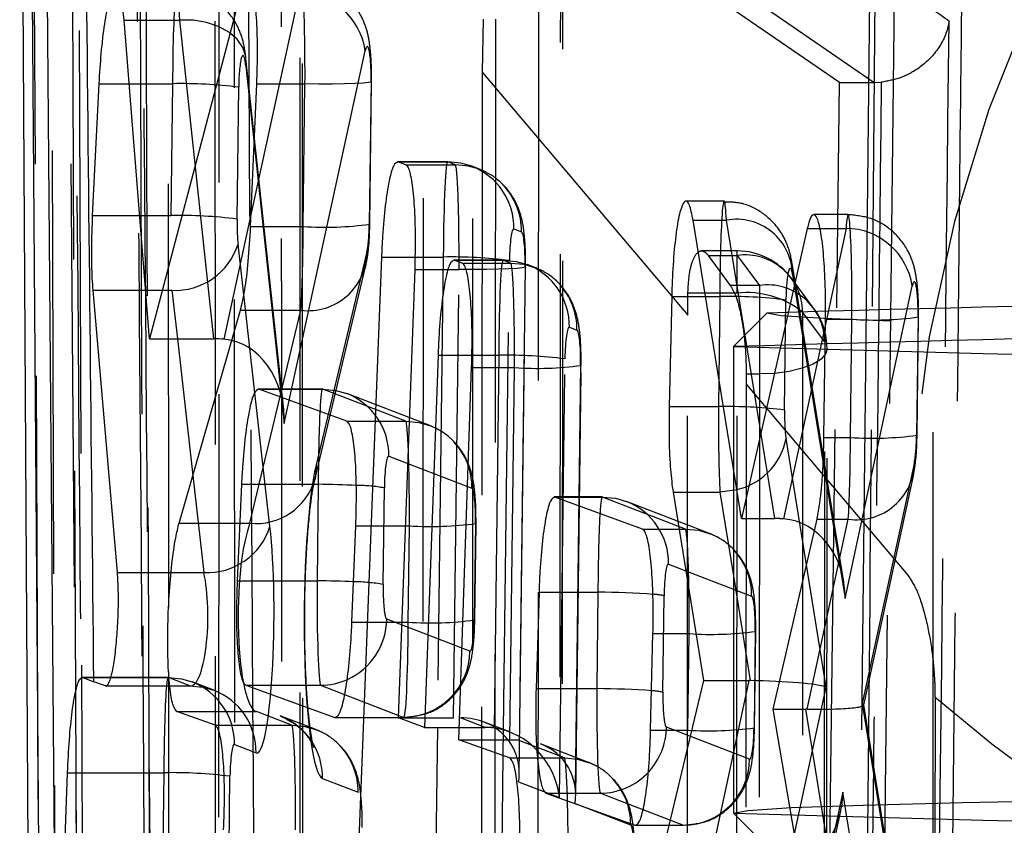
# Model space of a CAD drawing. Extents: x 29 to 404, y 27 to 256.
# Tile 24 of 40: x 223.67 to 226.63, y 209.07 to 211.49. Entities that reach past the tile are written whole.
import ezdxf

# ---------------------------------------------------------------- set-up
doc = ezdxf.new("R2010")
doc.units = 0
doc.linetypes.add('HIDDEN', pattern=[1.905, 1.27, -0.635])
doc.layers.get('0').update_dxf_attribs({"linetype": 'CONTINUOUS'})

msp = doc.modelspace()

# ---------------------------------------------------------------- linework, layer by layer
at = {"color": 7, "linetype": 'HIDDEN'}
for p, q in [((223.84776, 206.96268), (223.82002, 213.55307)), ((223.83967, 213.36497), (223.8654, 206.77)), ((223.73283, 207.24797), (223.70686, 213.0796)), ((223.75888, 213.00396), (223.78018, 207.13034)), ((223.80814, 212.9638), (223.84781, 207.75881)), ((224.25816, 206.40718), (224.25538, 212.80033)), ((224.51963, 206.28076), (224.5171, 212.63403)), ((224.31286, 212.55747), (224.31353, 206.20414)), ((224.11613, 209.72893), (224.11435, 212.48453)), ((224.26656, 212.27301), (224.26523, 206.44993)), ((225.02635, 205.81506), (225.03014, 211.73587)), ((226.23841, 206.53041), (226.29563, 211.60914)), ((224.50762, 211.57251), (224.36383, 210.91106)), ((225.29628, 205.68846), (225.29996, 211.56945)), ((224.87767, 205.87582), (224.88136, 211.54148)), ((223.98196, 211.49079), (224.14928, 211.49079)), ((224.25205, 210.5342), (224.14928, 211.49079)), ((225.06062, 211.49302), (225.05681, 211.33449)), ((225.09699, 211.49302), (225.09334, 205.61203)), ((224.46306, 210.27994), (224.70614, 211.39817)), ((224.46135, 210.32174), (224.34814, 211.37551)), ((224.3478, 211.35278), (224.46306, 210.27994)), ((225.05681, 211.33449), (225.05344, 205.71543)), ((225.05681, 211.33449), (225.67434, 210.60562)), ((223.99727, 211.2999), (224.12772, 211.2999)), ((224.12772, 211.2999), (224.12272, 210.90415)), ((224.38065, 211.29897), (224.52533, 211.29897)), ((224.51993, 210.87129), (224.52533, 211.29897)), ((224.72385, 211.30699), (224.71845, 210.87931)), ((224.71992, 210.87815), (224.72532, 211.30583)), ((226.21727, 211.30309), (226.23395, 211.30309)), ((226.23395, 211.30309), (226.25566, 211.30424)), ((224.32124, 210.8934), (224.32624, 211.28915)), ((224.95352, 211.06557), (224.80262, 211.06557)), ((224.80446, 211.06524), (224.95409, 211.06524)), ((224.97693, 211.05643), (224.95409, 211.06524)), ((224.82833, 211.05643), (224.97693, 211.05643)), ((225.04888, 211.04327), (225.02604, 211.05207)), ((225.78377, 210.94725), (225.6691, 210.94725)), ((224.02902, 210.90415), (224.12272, 210.90415)), ((225.69054, 210.89036), (225.7908, 210.89036)), ((225.93597, 209.99472), (225.7908, 210.89036)), ((226.15618, 210.90689), (226.05294, 210.90689)), ((224.36211, 210.87129), (224.51993, 210.87129)), ((224.71845, 210.87931), (224.71992, 210.87815)), ((225.15261, 210.86409), (225.17545, 210.85529)), ((226.14991, 210.86563), (225.96237, 209.99376)), ((226.0708, 210.86563), (226.14991, 210.86563)), ((224.4202, 209.97134), (224.32422, 210.81858)), ((224.71136, 210.79553), (224.55868, 210.15622)), ((225.82301, 210.79786), (225.71636, 210.79786)), ((225.82301, 210.67142), (225.82301, 210.79781)), ((224.85619, 210.77965), (224.94066, 210.77965)), ((224.94066, 210.77965), (224.92283, 209.36798)), ((225.1201, 210.77055), (224.9718, 210.77055)), ((224.97363, 210.77022), (225.12067, 210.77022)), ((225.12042, 209.28314), (225.13918, 210.76889)), ((225.14351, 210.76142), (225.12067, 210.77022)), ((225.73627, 210.78433), (225.82301, 210.78433)), ((225.73627, 210.78433), (225.80233, 210.6946)), ((225.82301, 210.78433), (225.88983, 210.6946)), ((224.5547, 210.11113), (224.70738, 210.75044)), ((224.85565, 210.74268), (224.98784, 210.74268)), ((224.97084, 209.39636), (224.98784, 210.74268)), ((224.99756, 210.76142), (225.14351, 210.76142)), ((225.18636, 210.75071), (225.16683, 209.2046)), ((225.16861, 209.22773), (225.18782, 210.74955)), ((225.21545, 210.74825), (225.19262, 210.75705)), ((226.14328, 209.80366), (225.98822, 210.76029)), ((226.05264, 210.62637), (225.98582, 210.7161)), ((225.98932, 210.72692), (226.14689, 209.75478)), ((224.04702, 210.67971), (224.1257, 210.67971)), ((224.1257, 210.67971), (224.14218, 210.5342)), ((225.88983, 210.6946), (225.80233, 210.6946)), ((225.88983, 210.6946), (225.88983, 210.42856)), ((226.14689, 209.75478), (226.34842, 210.69177)), ((225.67434, 210.60562), (225.67501, 210.67142)), ((225.82301, 210.67142), (225.67501, 210.67142)), ((225.72772, 210.66133), (225.77091, 210.66133)), ((225.77091, 210.66133), (225.76779, 210.41446)), ((225.82109, 205.22295), (225.82301, 210.67142)), ((225.96525, 210.32013), (225.96943, 210.65058)), ((224.33177, 210.61995), (224.51285, 210.61995)), ((224.36017, 209.98064), (224.51285, 210.61995)), ((225.97709, 210.6166), (225.83592, 209.99472)), ((226.08595, 210.52484), (226.01912, 210.61457)), ((226.10128, 208.99242), (226.12205, 210.62724)), ((226.21017, 210.63018), (226.19288, 208.99188)), ((225.67235, 205.22295), (225.67434, 210.60562)), ((226.08362, 210.23798), (226.08829, 210.59281)), ((226.08829, 210.59281), (226.16767, 210.59281)), ((226.16319, 210.23798), (226.16767, 210.59281)), ((226.36619, 210.60083), (226.36171, 210.246)), ((226.36317, 210.24485), (226.36765, 210.59967)), ((226.36765, 210.59967), (226.36619, 210.60083)), ((225.31919, 210.56907), (225.34202, 210.56027)), ((226.09104, 205.09641), (226.09281, 210.50506)), ((225.02619, 210.48463), (225.10724, 210.48463)), ((225.10724, 210.48463), (225.09311, 209.3662)), ((225.28913, 209.15744), (225.30576, 210.47388)), ((225.02574, 210.44767), (225.15442, 210.44767)), ((225.14032, 209.33102), (225.15442, 210.44767)), ((225.35293, 210.45569), (225.33631, 209.13925)), ((225.33808, 209.16239), (225.3544, 210.45453)), ((225.3544, 210.45453), (225.35293, 210.45569)), ((226.41165, 208.98389), (226.41165, 210.45683)), ((235.91165, 210.45683), (226.41165, 210.45683)), ((225.84986, 210.42856), (225.84971, 210.39852)), ((225.84986, 210.42856), (225.88983, 210.42856)), ((225.88983, 210.42856), (225.88809, 205.01992)), ((224.57796, 210.38337), (224.38484, 210.38337)), ((224.38672, 210.38304), (224.57853, 210.38304)), ((224.82793, 210.28688), (224.57853, 210.38304)), ((225.84971, 210.39852), (225.84816, 205.01992)), ((225.84971, 210.39852), (226.33559, 209.8243)), ((224.89988, 210.27371), (224.65048, 210.36986)), ((224.65103, 210.28688), (224.82793, 210.28688)), ((226.08972, 209.48897), (225.96968, 210.23458)), ((226.08362, 210.23798), (226.16319, 210.23798)), ((226.36317, 210.24485), (226.36171, 210.246)), ((224.77705, 210.18189), (225.02645, 210.08573)), ((225.83592, 209.99472), (225.81165, 210.14424)), ((226.35509, 210.16429), (226.19804, 209.43924)), ((224.18862, 210.12428), (224.22168, 209.83246)), ((226.20294, 209.43498), (226.35204, 210.12332)), ((224.75996, 209.79723), (224.76362, 210.08669)), ((225.41785, 210.05954), (225.27384, 210.05954)), ((225.27568, 210.05921), (225.41842, 210.05921)), ((225.66782, 209.96305), (225.41842, 210.05921)), ((225.73976, 209.94988), (225.49037, 210.04604)), ((225.83592, 209.99472), (225.93597, 209.99472)), ((224.14714, 209.98064), (224.36017, 209.98064)), ((224.6779, 209.97313), (224.83884, 209.97313)), ((224.83519, 209.68367), (224.83884, 209.97313)), ((225.03736, 209.98115), (225.03371, 209.69169)), ((225.03517, 209.69053), (225.03883, 209.97999)), ((225.03883, 209.97999), (225.03736, 209.98115)), ((225.93138, 209.42256), (226.06282, 209.99285)), ((226.03304, 209.42254), (226.15657, 209.99285)), ((226.06282, 209.99285), (226.15657, 209.99285)), ((225.53894, 209.96305), (225.66782, 209.96305)), ((225.61694, 209.85806), (225.86633, 209.7619)), ((224.1235, 209.83246), (224.22168, 209.83246)), ((225.81165, 209.82275), (225.86228, 209.50829)), ((225.59985, 209.4734), (225.6035, 209.76286)), ((224.66639, 209.68367), (224.83519, 209.68367)), ((225.02027, 209.59649), (224.77088, 209.69265)), ((225.03371, 209.69169), (225.03517, 209.69053)), ((225.57019, 209.6493), (225.67873, 209.6493)), ((225.67507, 209.35984), (225.67873, 209.6493)), ((225.87725, 209.65732), (225.87359, 209.36786)), ((225.87506, 209.3667), (225.87871, 209.65616)), ((225.87871, 209.65616), (225.87725, 209.65732)), ((224.11815, 206.62048), (224.11626, 209.53457)), ((224.11447, 209.51776), (223.85623, 209.51776)), ((223.85795, 209.51743), (224.11504, 209.51743)), ((223.92612, 209.49244), (224.17986, 209.49244)), ((224.17986, 209.49244), (224.11504, 209.51743)), ((224.11903, 209.49222), (224.18215, 209.49222)), ((224.25181, 209.47927), (224.18699, 209.50426)), ((225.81165, 209.50832), (225.85796, 209.50832)), ((225.85796, 209.50832), (225.81165, 209.29308)), ((224.64424, 209.46652), (224.82175, 209.39808)), ((225.98459, 209.00033), (226.08972, 209.48897)), ((226.19804, 209.43924), (226.33529, 208.59261)), ((226.33419, 208.62598), (226.20296, 209.43554)), ((226.417, 209.45852), (226.41439, 204.69013)), ((224.14059, 209.41555), (224.37929, 209.41555)), ((224.48616, 209.37434), (224.37929, 209.41555)), ((224.55811, 209.36117), (224.45123, 209.40238)), ((226.00339, 209.00151), (225.93138, 209.42256)), ((225.93138, 209.42256), (226.02872, 209.42256)), ((226.13677, 208.75606), (226.02872, 209.42256)), ((224.25553, 209.37434), (224.48616, 209.37434)), ((224.61518, 209.39808), (224.82175, 209.39808)), ((224.61707, 209.39775), (224.82233, 209.39775)), ((224.80562, 209.39636), (224.97084, 209.39636)), ((225.06627, 209.36798), (224.99252, 209.39641)), ((225.13997, 209.35413), (225.06293, 209.38384)), ((224.98859, 209.36798), (225.06627, 209.36798)), ((225.5631, 209.35984), (225.67507, 209.35984)), ((225.86016, 209.27266), (225.61076, 209.36882)), ((225.87359, 209.36786), (225.87506, 209.3667)), ((224.31356, 209.31628), (224.37838, 209.29129)), ((224.98731, 209.33102), (225.14032, 209.33102)), ((225.30443, 209.27615), (225.16199, 209.33107)), ((225.37638, 209.26298), (225.23241, 209.31849)), ((225.13984, 209.27615), (225.30443, 209.27615)), ((224.29647, 208.93163), (224.30012, 209.22109)), ((224.5778, 209.2144), (224.68468, 209.17319)), ((225.16683, 209.2046), (225.28913, 209.15744)), ((226.14052, 209.17358), (225.95908, 208.33588)), ((226.31549, 208.08687), (226.14052, 209.17358)), ((225.33631, 209.13925), (225.50295, 209.07501)), ((225.53974, 209.12125), (225.66164, 209.07425)), ((225.95602, 208.29491), (226.13414, 209.11725)), ((225.51648, 209.07425), (225.66164, 209.07425))]:
    msp.add_line(p, q, dxfattribs=at)
at = {"color": 7, "linetype": 'CONTINUOUS'}
for p, q in [((223.66868, 213.12485), (223.70313, 207.39685)), ((223.69471, 213.12657), (223.73576, 207.55931)), ((223.78368, 207.78876), (223.74109, 212.9638)), ((226.13063, 211.30309), (223.85707, 212.86587)), ((223.95843, 212.87215), (226.23395, 211.30309)), ((226.2205, 211.60914), (226.21017, 210.63018)), ((224.33267, 211.57251), (224.05869, 210.5342)), ((224.05869, 210.5342), (223.98196, 211.49079)), ((223.90633, 211.2999), (223.88671, 210.90415)), ((224.36211, 210.87129), (224.38065, 211.29897)), ((226.12205, 210.62724), (226.13063, 211.30309)), ((226.13063, 211.30309), (226.21727, 211.30309)), ((224.82833, 211.05643), (224.80446, 211.06524)), ((225.81165, 210.14424), (225.69054, 210.89036)), ((226.03362, 210.86563), (225.97709, 210.6166)), ((224.75497, 210.77965), (224.67934, 208.84419)), ((224.99756, 210.76142), (224.97363, 210.77022)), ((224.80562, 209.39636), (224.85565, 210.74268)), ((223.88815, 210.67971), (223.96115, 209.83246)), ((225.62643, 210.66133), (225.61884, 210.33089)), ((224.14714, 209.98064), (224.33177, 210.61995)), ((225.91203, 210.61145), (225.81203, 210.51147)), ((224.05869, 210.5342), (224.25205, 210.5342)), ((225.81165, 210.5107), (225.81165, 209.11079)), ((224.92481, 210.48463), (224.88454, 209.36798)), ((224.98731, 209.33102), (225.02574, 210.44767)), ((224.65103, 210.28688), (224.38672, 210.38304)), ((225.61884, 210.33089), (225.76673, 210.33089)), ((224.33472, 210.09745), (224.3218, 209.80798)), ((224.33472, 210.09745), (224.5651, 210.09745)), ((224.5651, 210.09745), (224.56145, 209.80798)), ((225.53894, 209.96305), (225.27568, 210.05921)), ((225.63032, 210.07424), (225.7219, 209.50832)), ((225.63032, 210.07424), (225.77116, 210.07424)), ((224.66639, 209.68367), (224.6779, 209.97313)), ((224.3218, 209.80798), (224.56145, 209.80798)), ((225.22796, 209.77362), (225.21903, 209.48416)), ((225.22796, 209.77362), (225.40498, 209.77362)), ((225.40498, 209.77362), (225.40133, 209.48416)), ((225.5631, 209.35984), (225.57019, 209.6493)), ((223.85795, 209.51743), (223.89149, 209.50485)), ((223.92612, 209.49244), (223.89149, 209.50485)), ((223.92736, 209.49222), (224.11903, 209.49222)), ((224.3475, 209.49423), (224.61518, 209.39808)), ((224.3475, 209.49423), (224.57236, 209.49423)), ((225.7219, 209.50832), (225.60581, 209.02384)), ((225.7219, 209.50832), (225.81165, 209.50832)), ((225.21903, 209.48416), (225.40133, 209.48416)), ((224.25553, 209.37434), (224.14059, 209.41555)), ((224.88454, 209.36798), (224.80562, 209.39636)), ((224.88454, 209.36798), (224.98859, 209.36798)), ((225.13984, 209.27615), (224.98731, 209.33102)), ((223.80173, 208.94238), (223.81233, 209.23184)), ((223.81233, 209.23184), (224.10161, 209.23184)), ((224.10161, 209.23184), (224.09795, 208.94238)), ((225.24887, 209.17041), (225.51648, 209.07425)), ((225.24887, 209.17041), (225.41224, 209.17041)), ((225.81203, 209.11002), (225.91203, 209.01004))]:
    msp.add_line(p, q, dxfattribs=at)
at = {"color": 8, "linetype": 'CONTINUOUS'}
for p, q in [((226.22925, 210.63082), (226.23956, 211.82587)), ((223.90633, 211.2999), (223.99727, 211.2999)), ((224.36383, 210.91106), (224.28166, 210.53306)), ((223.88671, 210.90415), (224.02902, 210.90415)), ((226.03362, 210.86563), (226.0708, 210.86563)), ((224.75497, 210.77965), (224.85619, 210.77965)), ((223.88815, 210.67971), (224.04702, 210.67971)), ((225.62643, 210.66133), (225.72772, 210.66133)), ((224.14218, 210.5342), (224.18862, 210.12428)), ((224.92481, 210.48463), (225.02619, 210.48463)), ((225.76779, 210.41446), (225.76673, 210.33089)), ((225.78154, 210.33067), (225.76673, 210.33089)), ((225.77116, 210.07424), (225.81165, 209.82275)), ((223.96115, 209.83246), (224.1235, 209.83246)), ((224.57236, 209.49423), (224.64424, 209.46652)), ((224.92283, 209.36798), (224.91622, 208.84419)), ((225.81165, 209.29308), (225.75372, 209.02384)), ((225.11474, 208.83344), (225.12042, 209.28314)), ((225.41224, 209.17041), (225.53974, 209.12125))]:
    msp.add_line(p, q, dxfattribs=at)
at = {"color": 7, "linetype": 'HIDDEN', "flags": 128}
for points in [[(225.22624, 211.67898), (225.226, 211.30297), (225.22504, 209.7989), (225.22243, 205.75821)], [(225.28942, 205.70829), (225.28966, 206.08431), (225.2906, 207.58838), (225.29309, 211.58925)], [(224.3478, 211.35278), (224.34736, 211.38113), (224.33838, 211.40831), (224.32125, 211.43316), (224.2967, 211.4546), (224.26579, 211.47171), (224.22986, 211.48375), (224.19046, 211.4902), (224.14928, 211.49079)], [(224.72385, 211.30699), (224.7245, 211.305), (224.71628, 211.30316), (224.69954, 211.30155), (224.67504, 211.30025), (224.64387, 211.29931), (224.60742, 211.29877), (224.56731, 211.29865), (224.52533, 211.29897)], [(225.02604, 211.05207), (224.99313, 211.06156), (224.95409, 211.06524)], [(225.04974, 211.04293), (225.01596, 211.05276), (224.97693, 211.05643)], [(225.12067, 210.77022), (225.15971, 210.76654), (225.19262, 210.75705)], [(225.18636, 210.75071), (225.18701, 210.74872), (225.17878, 210.74688), (225.16204, 210.74527), (225.13755, 210.74396), (225.10638, 210.74302), (225.06993, 210.74248), (225.02982, 210.74237), (224.98784, 210.74268)], [(225.14351, 210.76142), (225.18254, 210.75774), (225.21792, 210.74728)], [(226.01912, 210.61457), (226.01899, 210.23855), (226.01845, 208.73449), (226.01717, 205.16615)], [(237.71127, 210.61145), (237.71165, 210.61069), (237.66863, 210.60264), (237.54021, 210.59471), (237.32825, 210.58701), (237.03584, 210.57966), (236.66725, 210.57276), (236.22786, 210.56641), (235.72407, 210.56071), (235.16323, 210.55573), (234.55352, 210.55156), (233.90382, 210.54825), (233.22361, 210.54586), (232.52282, 210.5444), (231.81165, 210.54391), (231.10048, 210.5444), (230.39969, 210.54586), (229.71948, 210.54825), (229.06978, 210.55156), (228.46007, 210.55573), (227.89923, 210.56071), (227.39544, 210.56641), (226.95604, 210.57276), (226.58746, 210.57966), (226.29505, 210.58701), (226.08309, 210.59471), (225.95467, 210.60264), (225.91165, 210.61069), (225.91203, 210.61145)], [(226.09283, 210.50503), (226.08891, 210.4901), (226.07471, 210.47345), (226.05085, 210.45845), (226.01858, 210.44589), (225.97959, 210.43643), (225.93591, 210.43055), (225.88983, 210.42856)], [(226.08417, 205.11624), (226.0843, 205.49226), (226.08479, 206.99632), (226.08595, 210.52484)], [(224.57853, 210.38304), (224.61757, 210.37936), (224.65048, 210.36986)], [(224.82793, 210.28688), (224.86697, 210.2832), (224.90235, 210.27274)], [(224.55868, 210.15622), (224.55664, 210.12058), (224.5547, 210.11113)], [(225.41842, 210.05921), (225.45745, 210.05553), (225.49037, 210.04604)], [(225.66782, 209.96305), (225.70685, 209.95937), (225.74223, 209.94891)], [(224.11504, 209.51743), (224.15408, 209.51375), (224.18699, 209.50426)], [(224.17986, 209.49244), (224.2189, 209.48876), (224.25181, 209.47927)], [(224.48616, 209.37434), (224.5252, 209.37066), (224.56057, 209.3602)], [(225.30443, 209.27615), (225.34347, 209.27248), (225.37884, 209.26201)]]:
    msp.add_lwpolyline(points, dxfattribs=at)
at = {"color": 8, "linetype": 'CONTINUOUS', "flags": 128}
msp.add_lwpolyline([(225.81165, 210.07988), (225.80812, 210.07911), (225.77116, 210.07424)], dxfattribs=at)
at = {"color": 7, "linetype": 'CONTINUOUS', "flags": 128}
msp.add_lwpolyline([(225.81203, 209.11002), (225.81165, 209.11079), (225.8554, 209.11897), (225.986, 209.12704), (226.20155, 209.13487), (226.49891, 209.14235), (226.87375, 209.14936), (227.32058, 209.15582), (227.83291, 209.16162), (228.40326, 209.16667), (229.02331, 209.17092), (229.68402, 209.17428)], dxfattribs=at)
at = {"color": 7, "linetype": 'HIDDEN'}
for centre, radius, start, end in [((230.62454, 209.79845), 4.28902, 104.46755, 179.65464), ((224.50618, 211.37067), 0.20185, 7.83014, 89.58998), ((224.15208, 209.91183), 1.38829, 82.7935, 91.00555), ((224.95445, 210.86726), 0.19819, 359.08341, 68.8233), ((224.97613, 210.85801), 0.19933, 359.21706, 43.99237), ((224.14708, 209.51607), 1.3883, 82.79351, 91.00554), ((225.82014, 210.72372), 0.1692, 1.0841, 99.98773), ((224.58625, 211.85628), 0.98722, 266.14795, 277.78138), ((226.14859, 210.66385), 0.20178, 7.95151, 89.62589), ((224.13505, 210.87767), 0.19818, 267.2962, 342.65442), ((224.53457, 210.7954), 0.1768, 262.9425, 0.04054), ((225.82301, 210.59486), 0.203, 36.67519, 90), ((224.96504, 209.39212), 1.38774, 82.79132, 91.00666), ((225.84626, 210.61304), 0.17287, 0.50831, 97.73081), ((225.12079, 210.57208), 0.19843, 359.13051, 68.77567), ((225.1427, 210.56299), 0.19934, 359.21815, 43.37774), ((225.91309, 210.5233), 0.17286, 0.50957, 97.73169), ((225.79528, 209.27359), 1.38796, 82.79196, 91.00603), ((225.85178, 210.40395), 0.26901, 51.53118, 96.13893), ((225.88983, 210.50512), 0.203, 359.9818, 36.67391), ((226.23399, 211.57778), 0.9872, 266.14788, 277.78146), ((231.81165, 414.51979), 204.09731, 268.3153907, 271.6846093), ((225.1316, 209.09655), 1.3883, 82.79351, 91.00554), ((225.22074, 211.43264), 0.9872, 266.14788, 277.78146), ((224.57865, 210.1849), 0.19842, 359.13054, 68.77636), ((225.79772, 209.00663), 1.32414, 82.7312, 90.7002), ((225.77913, 210.27116), 0.19403, 279.64961, 349.13319), ((226.2295, 211.22288), 0.98713, 266.14795, 277.78245), ((224.82713, 210.08845), 0.19934, 359.21764, 43.37772), ((226.18076, 210.16549), 0.17433, 262.02257, 359.60606), ((224.37807, 210.16419), 0.18442, 264.42852, 343.27927), ((224.67661, 209.59024), 0.50402, 80.05945, 89.4752), ((225.41853, 209.86107), 0.19843, 359.13134, 68.77556), ((224.23103, 210.03043), 0.19818, 267.29614, 342.65364), ((224.90518, 210.95777), 0.98688, 266.14595, 277.78338), ((225.66701, 209.76462), 0.19935, 359.21853, 43.48228), ((224.66436, 209.21819), 0.58688, 80.62424, 89.23456), ((225.56309, 209.58823), 0.17925, 76.96915, 86.84134), ((224.56973, 209.69503), 0.20115, 294.40624, 359.32053), ((224.90151, 210.66865), 0.98721, 266.14791, 277.78142), ((225.74504, 210.63419), 0.98712, 266.14791, 277.78249), ((224.8198, 209.59855), 0.20049, 270.55928, 359.40994), ((224.11516, 209.31929), 0.19842, 359.13054, 68.77636), ((224.17997, 209.2943), 0.19843, 359.13083, 68.77555), ((225.55832, 209.29292), 0.1852, 77.04234, 87.09352), ((229.45139, 212.9843), 4.65174, 229.28371, 272.25457), ((224.37964, 209.21757), 0.19819, 359.08356, 68.82335), ((225.40922, 209.37135), 0.20155, 317.3986, 359.28009), ((225.7414, 210.3445), 0.98689, 266.14601, 277.78332), ((224.48536, 209.17592), 0.19934, 359.21707, 43.37797), ((225.65968, 209.27472), 0.20048, 270.55851, 359.41084), ((225.30362, 209.07773), 0.19934, 359.21815, 43.37774), ((231.81165, 417.62146), 208.59774, 268.3518515, 271.6481485)]:
    msp.add_arc(centre, radius, start, end, dxfattribs=at)
at = {"color": 7, "linetype": 'CONTINUOUS'}
for centre, radius, start, end in [((231.81165, 5.58227), 205.11404, 88.3517946, 91.6482054), ((231.81165, 6.5016), 204.09731, 88.3153907, 91.6846093), ((224.12597, 207.84374), 1.38831, 82.79355, 91.00551)]:
    msp.add_arc(centre, radius, start, end, dxfattribs=at)
at = {"color": 8, "linetype": 'CONTINUOUS'}
for centre, radius, start, end in [((224.5262, 206.58522), 3.51244, 87.47033, 89.36544), ((224.52152, 206.24733), 3.56088, 87.57492, 89.35765), ((225.39178, 207.22304), 2.55061, 85.92648, 89.7033), ((224.57113, 209.69254), 0.19831, 270.35511, 294.33685), ((225.3873, 206.90329), 2.58091, 85.9916, 89.68851), ((225.41081, 209.3696), 0.1992, 270.41103, 317.46039)]:
    msp.add_arc(centre, radius, start, end, dxfattribs=at)
at = {"color": 7, "linetype": 'HIDDEN'}
for centre, major_axis, ratio, start_param, end_param in [((224.51316, 211.31305), (0.00069, 0.3), 0.0407265, 4.6655339, 6.8091888), ((224.13989, 211.28582), (0.00069, 0.3), 0.0407265, 5.4646423, 7.8071266), ((224.71168, 211.31169), (0.0007, 0.1), 0.1221742, 4.6662944, 6.8099493), ((224.33841, 211.28446), (0.0007, 0.1), 0.1221742, 5.4654028, 7.807887), ((224.95283, 210.76557), (0.00069, 0.3), 0.0407265, 6.2363303, 7.8071266), ((224.97567, 210.75676), (0.00069, 0.3), 0.0407265, 4.6655339, 6.2363303), ((225.78308, 210.64725), (0.00069, 0.3), 0.0407265, 5.6572363, 7.8071266), ((226.1555, 210.60689), (0.00069, 0.3), 0.0407265, 4.6655339, 6.8139556), ((224.33341, 210.8887), (0.0007, 0.1), 0.1221742, 1.5247017, 2.3487524), ((224.50776, 210.88537), (0.00069, 0.3), 0.0407265, 3.6265322, 4.6655339), ((224.70628, 210.884), (0.0007, 0.1), 0.1221742, 3.6272927, 4.6662944), ((225.15135, 210.7642), (0.0007, 0.1), 0.1221742, 6.2370907, 7.807887), ((225.17418, 210.7554), (0.0007, 0.1), 0.1221742, 4.6662944, 6.2370907), ((225.11941, 210.47055), (0.00069, 0.3), 0.0407265, 6.2363303, 7.8071266), ((225.14224, 210.46175), (0.00069, 0.3), 0.0407265, 4.6655339, 6.2363303), ((225.9816, 210.64589), (0.0007, 0.1), 0.1221742, 5.6579968, 7.807887), ((226.35401, 210.60552), (0.0007, 0.1), 0.1221742, 4.6662944, 6.8147161), ((225.31793, 210.46918), (0.0007, 0.1), 0.1221742, 6.2370907, 7.807887), ((225.34076, 210.46038), (0.0007, 0.1), 0.1221742, 4.6662944, 6.2370907), ((224.26454, 210.28131), (0.0135, 0.25199), 0.7863606, 4.7490676, 6.2648677), ((224.57727, 210.08337), (0.00069, 0.3), 0.0407265, 6.2363303, 6.929383), ((225.97743, 210.31544), (0.0007, 0.1), 0.1221742, 1.5247017, 2.513338), ((224.82667, 209.98721), (0.00069, 0.3), 0.0407265, 4.6655339, 6.2363303), ((226.15102, 210.25206), (0.00069, 0.3), 0.0407265, 3.669212, 4.6655339), ((226.34953, 210.2507), (0.0007, 0.1), 0.1221742, 3.6699724, 4.6662944), ((224.77579, 210.082), (0.0007, 0.1), 0.1221742, 6.2370907, 7.807887), ((224.58411, 209.71385), (0.0035, 0.5), 0.1221742, 0.4857, 3.0954981), ((225.02519, 209.98584), (0.0007, 0.1), 0.1221742, 4.6662944, 6.2370907), ((225.41716, 209.75954), (0.00069, 0.3), 0.0407265, 6.2363303, 6.8424613), ((225.92762, 209.88415), (0.20104, 0.00657), 0.5490036, 1.3791351, 1.5113224), ((225.94837, 209.75615), (0.00609, 0.238), 0.8338091, 4.7279821, 6.2432658), ((224.38559, 209.71522), (0.00359, 0.3), 0.2036056, 0.4872839, 3.0970819), ((224.38342, 209.69085), (0.0028, 0.4), 0.1221742, 3.0954981, 5.490345), ((225.66655, 209.66338), (0.00069, 0.3), 0.0407265, 4.6655339, 6.2363303), ((225.61568, 209.75817), (0.0007, 0.1), 0.1221742, 6.2370907, 7.807887), ((224.1849, 209.69222), (0.00293, 0.2), 0.244311, 3.0982225, 5.4930694), ((224.77214, 209.79254), (0.0007, 0.1), 0.1221742, 1.5247017, 3.0954981), ((225.86507, 209.66201), (0.0007, 0.1), 0.1221742, 4.6662944, 6.2370907), ((224.82301, 209.69775), (0.00069, 0.3), 0.0407265, 3.0947376, 4.6655339), ((225.02153, 209.69638), (0.0007, 0.1), 0.1221742, 3.0954981, 4.6662944), ((224.11378, 209.21776), (0.00069, 0.3), 0.0407265, 6.2363303, 6.6989216), ((225.86745, 209.37994), (0.2013, -0.01016), 0.6357624, 1.6285624, 1.6500266), ((225.8912, 209.49034), (0.20341, -0.00532), 0.0853675, 0.2218859, 1.715718), ((225.61202, 209.46871), (0.0007, 0.1), 0.1221742, 1.5247017, 3.0954981), ((225.99952, 209.44061), (0.20345, -0.00535), 0.0856364, 4.8801366, 6.5061043), ((226.0203, 209.31243), (0.20104, 0.00658), 0.5468104, 1.4895078, 1.5110045), ((224.4849, 209.07467), (0.00069, 0.3), 0.0407265, 4.6655339, 6.2363303), ((224.96832, 209.20597), (0.17247, 0.11676), 0.8723952, 5.6160951, 7.1994114), ((225.06627, 209.1682), (0.20148, 0), 0.9915793, 1.4371595, 1.5707963), ((225.09061, 209.15881), (-0.12148, 0.17946), 0.8831665, 4.1670082, 5.6166877), ((225.86142, 209.37255), (0.0007, 0.1), 0.1221742, 3.0954981, 4.6662944), ((224.3123, 209.21639), (0.0007, 0.1), 0.1221742, 6.2370907, 7.807887), ((225.14032, 209.3404), (0.20002, 0), 0.0469277, 4.712389, 4.8209859), ((225.13779, 209.14062), (0.17247, 0.11676), 0.8723952, 5.6160951, 6.8285661), ((225.30317, 208.97648), (0.00069, 0.3), 0.0407265, 4.6655339, 6.2363303), ((225.942, 209.17494), (0.00639, 0.23795), 0.8339434, 3.5334496, 4.7290223), ((225.50169, 208.97512), (0.0007, 0.1), 0.1221742, 4.6662944, 6.2370907)]:
    msp.add_ellipse(centre, major_axis=major_axis, ratio=ratio, start_param=start_param, end_param=end_param, dxfattribs=at)
at = {"color": 7, "linetype": 'CONTINUOUS'}
for centre, major_axis, ratio, start_param, end_param in [((224.24844, 210.43117), (0.20064, 0.00252), 0.5133248, 1.397995, 1.546354), ((225.77891, 210.31681), (0.00069, 0.3), 0.0407265, 1.5239413, 2.5125776), ((224.57362, 209.7939), (0.00069, 0.3), 0.0407265, 1.5239413, 3.0947376), ((225.4135, 209.47008), (0.00069, 0.3), 0.0407265, 1.5239413, 3.0947376)]:
    msp.add_ellipse(centre, major_axis=major_axis, ratio=ratio, start_param=start_param, end_param=end_param, dxfattribs=at)
at = {"color": 8, "linetype": 'CONTINUOUS'}
for centre, start_param in [((224.57727, 210.08337), 0.6461977), ((225.41716, 209.75954), 0.559276), ((224.11378, 209.21776), 0.4157363)]:
    msp.add_ellipse(centre, major_axis=(0.00069, 0.3), ratio=0.0407265, start_param=start_param, end_param=1.5239413, dxfattribs=at)
at = {"color": 7, "linetype": 'HIDDEN'}
for points, knots in [([(224.02246, 213.48287), (224.02295, 213.35751), (224.0254, 212.73072), (224.03416, 210.53376), (224.04336, 208.46216), (224.05032, 206.89199)], [0, 0, 0, 0, 0.0570602, 0.2853009, 1, 1, 1, 1]), ([(224.06778, 206.85323), (224.06725, 206.97859), (224.06458, 207.60539), (224.05546, 209.80388), (224.04776, 211.87701), (224.04192, 213.4487)], [0, 0, 0, 0, 0.0570203, 0.2851024, 1, 1, 1, 1]), ([(224.02693, 213.13005), (224.03412, 212.18464), (224.04815, 210.34141), (224.06325, 208.49515), (224.0708, 207.59405), (224.07083, 207.59084)], [0, 0, 0, 0, 0.5120223, 0.9982661, 1, 1, 1, 1]), ([(224.05151, 207.67642), (224.05077, 207.76893), (224.046, 208.36288), (224.0318, 210.16597), (224.01927, 211.87655), (224.01041, 213.0857)], [0, 0, 0, 0, 0.0513097, 0.3294019, 1, 1, 1, 1]), ([(223.86748, 207.78876), (223.86035, 208.65075), (223.84608, 210.37576), (223.8329, 212.10077), (223.82631, 212.9638)], [0, 0, 0, 0, 0.4997009, 1, 1, 1, 1]), ([(224.4535, 212.74051), (224.45354, 212.61516), (224.45375, 211.9884), (224.45454, 209.85718), (224.45573, 207.85129), (224.45662, 206.34681)], [0, 0, 0, 0, 0.0588161, 0.2940816, 1, 1, 1, 1]), ([(224.51144, 206.29778), (224.5114, 206.42313), (224.51121, 207.04989), (224.51064, 209.16785), (224.51051, 211.16045), (224.51041, 212.65165)], [0, 0, 0, 0, 0.059185, 0.2959247, 1, 1, 1, 1]), ([(224.35164, 212.16624), (224.35828, 211.04873), (224.36986, 209.1015), (224.38228, 207.15318), (224.38757, 206.323)], [0, 0, 0, 0, 0.57389884, 1, 1, 1, 1]), ([(226.45924, 211.48768), (226.39585, 211.53154), (226.31649, 211.58645), (226.23641, 211.64134), (226.2203, 211.65238)], [0, 0, 0, 0, 0.7988287, 1, 1, 1, 1]), ([(224.72532, 211.30583), (224.7253, 211.322), (224.72524, 211.35889), (224.72146, 211.40899), (224.71355, 211.45665), (224.69175, 211.51434), (224.64836, 211.56706), (224.58539, 211.60548), (224.53849, 211.61036), (224.51447, 211.61287)], [0, 0, 0, 0, 0.109446, 0.2497242, 0.3773277, 0.5093784, 0.681159, 0.8367665, 1, 1, 1, 1]), ([(226.49712, 211.61689), (226.49575, 211.48169), (226.48891, 210.80571), (226.47106, 209.11291), (226.45196, 207.55535), (226.43949, 206.53856)], [0, 0, 0, 0, 0.0798654, 0.3993267, 1, 1, 1, 1]), ([(224.34814, 211.37551), (224.34593, 211.39242), (224.34158, 211.42579), (224.31951, 211.48544), (224.27552, 211.53971), (224.21219, 211.57824), (224.16558, 211.58294), (224.14222, 211.58529)], [0, 0, 0, 0, 0.1809663, 0.3570122, 0.5864897, 0.792765, 1, 1, 1, 1]), ([(226.45924, 211.48768), (226.45915, 211.48705), (226.45805, 211.47962), (226.45086, 211.44645), (226.42491, 211.39487), (226.37079, 211.34532), (226.31396, 211.31502), (226.27513, 211.30784), (226.25566, 211.30424)], [0, 0, 0, 0, 0.0080526, 0.0945924, 0.4233459, 0.6700458, 0.8344838, 1, 1, 1, 1]), ([(226.40057, 206.69994), (226.41121, 207.50028), (226.43242, 209.09617), (226.45032, 210.69211), (226.45924, 211.48768)], [0, 0, 0, 0, 0.5015022, 1, 1, 1, 1]), ([(226.25566, 211.30424), (226.25565, 211.30385), (226.24764, 210.57281), (226.23079, 209.10957), (226.21214, 207.64597), (226.20224, 206.91306), (226.20222, 206.91229)], [0, 0, 0, 0, 0.0002613, 0.4993568, 0.9994741, 1, 1, 1, 1]), ([(225.18782, 210.74955), (225.1878, 210.76572), (225.18775, 210.80261), (225.18392, 210.85329), (225.17614, 210.89966), (225.15765, 210.94899), (225.12452, 210.99631), (225.08522, 211.02764), (225.05658, 211.03995), (225.04888, 211.04327)], [0, 0, 0, 0, 0.13121957, 0.2994098, 0.45798713, 0.59736271, 0.74452149, 0.93125243, 1, 1, 1, 1]), ([(225.98822, 210.76029), (225.98431, 210.77936), (225.97725, 210.81383), (225.94682, 210.8697), (225.90025, 210.91454), (225.84168, 210.94391), (225.8011, 210.94427), (225.78408, 210.94443)], [0, 0, 0, 0, 0.2148218, 0.3882917, 0.6107105, 0.8366371, 1, 1, 1, 1]), ([(226.36765, 210.59967), (226.36763, 210.61584), (226.36758, 210.65273), (226.36379, 210.70282), (226.3559, 210.75044), (226.33416, 210.80801), (226.29091, 210.86071), (226.22795, 210.89924), (226.18093, 210.90421), (226.15682, 210.90675)], [0, 0, 0, 0, 0.1094473, 0.249731, 0.3773359, 0.5089527, 0.6803841, 0.8360825, 1, 1, 1, 1]), ([(224.70738, 210.75044), (224.70962, 210.76156), (224.71582, 210.79231), (224.71894, 210.83502), (224.7197, 210.86845), (224.71992, 210.87815)], [0, 0, 0, 0, 0.2867973, 0.7930284, 1, 1, 1, 1]), ([(225.67501, 210.67142), (225.67609, 210.69113), (225.67826, 210.73054), (225.68958, 210.77299), (225.70505, 210.79725), (225.72159, 210.80039), (225.73199, 210.78901), (225.73627, 210.78433)], [0, 0, 0, 0, 0.2066706, 0.4131425, 0.6248231, 0.8456533, 1, 1, 1, 1]), ([(225.3544, 210.45453), (225.35438, 210.4707), (225.35433, 210.50759), (225.3505, 210.55827), (225.34272, 210.60464), (225.32423, 210.65397), (225.2911, 210.70129), (225.2518, 210.73262), (225.22316, 210.74493), (225.21545, 210.74825)], [0, 0, 0, 0, 0.13121938, 0.29940928, 0.45798657, 0.59736641, 0.74452497, 0.93125253, 1, 1, 1, 1]), ([(225.80233, 210.6946), (225.80833, 210.6841), (225.82034, 210.66311), (225.83481, 210.60682), (225.84484, 210.54057), (225.84957, 210.47816), (225.84978, 210.44252), (225.84986, 210.42856)], [0, 0, 0, 0, 0.2198157, 0.4398025, 0.6552912, 0.8650739, 1, 1, 1, 1]), ([(226.21503, 208.99114), (226.21526, 209.01411), (226.22055, 209.56069), (226.22499, 210.10724), (226.22925, 210.63082)], [0, 0, 0, 0, 0.0420287, 1, 1, 1, 1]), ([(225.03883, 209.97999), (225.0388, 209.99616), (225.03875, 210.03305), (225.03493, 210.08373), (225.02715, 210.1301), (225.00866, 210.17943), (224.97553, 210.22675), (224.93622, 210.25808), (224.90759, 210.27039), (224.89988, 210.27371)], [0, 0, 0, 0, 0.1312192, 0.2994089, 0.4579859, 0.597364, 0.7445264, 0.9312526, 1, 1, 1, 1]), ([(226.06282, 209.99285), (226.06647, 210.01269), (226.07376, 210.05237), (226.08113, 210.14083), (226.0828, 210.20621), (226.08362, 210.23798)], [0, 0, 0, 0, 0.3394362, 0.67895, 1, 1, 1, 1]), ([(226.35204, 210.12332), (226.35395, 210.13364), (226.35939, 210.16304), (226.36229, 210.20406), (226.36298, 210.23598), (226.36317, 210.24485)], [0, 0, 0, 0, 0.2810694, 0.8003988, 1, 1, 1, 1]), ([(224.45123, 209.40238), (224.47216, 209.39157), (224.50706, 209.37355), (224.53625, 209.33794), (224.54823, 209.3165), (224.55191, 209.30676), (224.55117, 209.30827), (224.54664, 209.32715), (224.53889, 209.37641), (224.53012, 209.46953), (224.52409, 209.60807), (224.52413, 209.77354), (224.53114, 209.92969), (224.5422, 210.0438), (224.55104, 210.09539), (224.55424, 210.10919), (224.5547, 210.11113)], [0, 0, 0, 0, 0.0575358, 0.0959822, 0.1274479, 0.1562979, 0.1906571, 0.239036, 0.3102713, 0.4079584, 0.525336, 0.6522352, 0.7818554, 0.8950491, 0.985225, 1, 1, 1, 1]), ([(225.87871, 209.65616), (225.87869, 209.67233), (225.87864, 209.70923), (225.87481, 209.7599), (225.86703, 209.80627), (225.84854, 209.8556), (225.81541, 209.90292), (225.77611, 209.93426), (225.74747, 209.94657), (225.73976, 209.94988)], [0, 0, 0, 0, 0.1312197, 0.2994055, 0.4579875, 0.5973645, 0.7445234, 0.9312541, 1, 1, 1, 1]), ([(226.33559, 209.8243), (226.3451, 209.80995), (226.36414, 209.78119), (226.38967, 209.7002), (226.40763, 209.60592), (226.41597, 209.52208), (226.41671, 209.47603), (226.417, 209.45852)], [0, 0, 0, 0, 0.2354716, 0.4718627, 0.6870755, 0.8810165, 1, 1, 1, 1]), ([(224.82448, 209.39843), (224.84859, 209.4009), (224.89273, 209.40544), (224.94611, 209.43725), (224.98257, 209.47379), (225.00591, 209.5118), (225.01981, 209.54885), (225.02924, 209.59207), (225.03382, 209.63767), (225.03482, 209.67679), (225.03517, 209.69053)], [0, 0, 0, 0, 0.169684, 0.3106024, 0.4299096, 0.5344463, 0.6284885, 0.723668, 0.9029892, 1, 1, 1, 1]), ([(224.69705, 209.06745), (224.69703, 209.08362), (224.69698, 209.12052), (224.69315, 209.1712), (224.68538, 209.21756), (224.66689, 209.26689), (224.63376, 209.31422), (224.59445, 209.34554), (224.56581, 209.35786), (224.55811, 209.36117)], [0, 0, 0, 0, 0.1312191, 0.2994087, 0.4579856, 0.5973641, 0.7445257, 0.9312519, 1, 1, 1, 1]), ([(225.66436, 209.0746), (225.68847, 209.07708), (225.73261, 209.08161), (225.78599, 209.11343), (225.82245, 209.14996), (225.84579, 209.18798), (225.85969, 209.22502), (225.86912, 209.26824), (225.8737, 209.31385), (225.8747, 209.35297), (225.87506, 209.3667)], [0, 0, 0, 0, 0.1696832, 0.3106034, 0.4299107, 0.5344463, 0.6284844, 0.7236695, 0.9029902, 1, 1, 1, 1]), ([(225.51532, 208.96927), (225.5153, 208.98544), (225.51525, 209.02233), (225.51142, 209.07301), (225.50365, 209.11938), (225.48516, 209.16871), (225.45203, 209.21603), (225.41272, 209.24736), (225.38408, 209.25967), (225.37638, 209.26298)], [0, 0, 0, 0, 0.1312191, 0.2994087, 0.4579854, 0.5973683, 0.7445265, 0.9312527, 1, 1, 1, 1])]:
    msp.add_open_spline(points, degree=3, knots=knots, dxfattribs=at)
at = {"color": 7, "linetype": 'CONTINUOUS'}
for points, knots in [([(223.89149, 209.50485), (223.88394, 210.22127), (223.87213, 211.34138), (223.86106, 212.46199), (223.85707, 212.86587)], [0, 0, 0, 0, 0.6395915, 1, 1, 1, 1]), ([(224.38065, 211.29897), (224.38167, 211.33253), (224.38372, 211.39966), (224.38107, 211.49121), (224.37446, 211.56284), (224.36422, 211.60697), (224.35154, 211.61812), (224.34054, 211.60046), (224.33438, 211.5786), (224.33267, 211.57251)], [0, 0, 0, 0, 0.1553682, 0.3107376, 0.4661438, 0.6223942, 0.779963, 0.9387741, 1, 1, 1, 1]), ([(223.98196, 211.49079), (223.9796, 211.51315), (223.97487, 211.55787), (223.96331, 211.58806), (223.94996, 211.58601), (223.93584, 211.54941), (223.92278, 211.48259), (223.9122, 211.3957), (223.90822, 211.33082), (223.90633, 211.2999)], [0, 0, 0, 0, 0.143477, 0.2869121, 0.4312911, 0.576718, 0.7224944, 0.8677583, 1, 1, 1, 1]), ([(224.80446, 211.06524), (224.8, 211.06347), (224.7911, 211.05992), (224.77763, 211.01168), (224.76608, 210.93771), (224.75844, 210.85522), (224.75593, 210.80054), (224.75497, 210.77965)], [0, 0, 0, 0, 0.2170711, 0.4341374, 0.6510402, 0.866674, 1, 1, 1, 1]), ([(224.85565, 210.74268), (224.85644, 210.77625), (224.85804, 210.84338), (224.85478, 210.93504), (224.84768, 211.00628), (224.83828, 211.0472), (224.83122, 211.05375), (224.82833, 211.05643)], [0, 0, 0, 0, 0.2123326, 0.4246636, 0.6371765, 0.8509406, 1, 1, 1, 1]), ([(225.69054, 210.89036), (225.68708, 210.90751), (225.68015, 210.94181), (225.66722, 210.95229), (225.65415, 210.9301), (225.64212, 210.87496), (225.63267, 210.794), (225.62796, 210.71769), (225.62674, 210.67269), (225.62643, 210.66133)], [0, 0, 0, 0, 0.1577114, 0.3153937, 0.4737313, 0.63228, 0.7902329, 0.9470323, 1, 1, 1, 1]), ([(223.88671, 210.90415), (223.88547, 210.87067), (223.883, 210.80371), (223.88463, 210.72765), (223.8873, 210.69127), (223.88815, 210.67971)], [0, 0, 0, 0, 0.4054452, 0.8109069, 1, 1, 1, 1]), ([(226.08829, 210.59281), (226.08832, 210.62643), (226.08837, 210.69368), (226.08315, 210.7853), (226.07465, 210.85699), (226.06339, 210.90108), (226.0507, 210.91192), (226.04048, 210.89385), (226.03511, 210.87175), (226.03362, 210.86563)], [0, 0, 0, 0, 0.1552314, 0.3104486, 0.4660698, 0.6227562, 0.7806021, 0.9392109, 1, 1, 1, 1]), ([(224.33177, 210.61995), (224.33618, 210.6387), (224.34499, 210.67621), (224.35604, 210.76608), (224.36005, 210.8356), (224.36211, 210.87129)], [0, 0, 0, 0, 0.3272263, 0.6545165, 1, 1, 1, 1]), ([(224.97363, 210.77022), (224.96918, 210.76845), (224.96027, 210.7649), (224.94691, 210.71667), (224.93553, 210.64271), (224.9281, 210.56022), (224.92572, 210.50554), (224.92481, 210.48463)], [0, 0, 0, 0, 0.2170775, 0.4341511, 0.6510176, 0.8665714, 1, 1, 1, 1]), ([(225.02574, 210.44767), (225.02645, 210.48124), (225.02787, 210.54837), (225.02437, 210.64003), (225.01707, 210.71128), (225.00755, 210.75219), (225.00047, 210.75873), (224.99756, 210.76142)], [0, 0, 0, 0, 0.2123253, 0.4246448, 0.6371902, 0.8510407, 1, 1, 1, 1]), ([(224.38672, 210.38304), (224.38218, 210.38126), (224.3731, 210.3777), (224.35912, 210.32943), (224.34694, 210.2554), (224.3387, 210.1729), (224.33582, 210.11826), (224.33472, 210.09745)], [0, 0, 0, 0, 0.2171287, 0.4342579, 0.651337, 0.8671925, 1, 1, 1, 1]), ([(225.61884, 210.33089), (225.6185, 210.29739), (225.61781, 210.2304), (225.62202, 210.13872), (225.62759, 210.09542), (225.63032, 210.07424)], [0, 0, 0, 0, 0.3381445, 0.676275, 1, 1, 1, 1]), ([(224.6779, 209.97313), (224.6788, 210.00668), (224.68059, 210.07378), (224.67754, 210.16542), (224.67053, 210.23666), (224.66111, 210.27763), (224.65396, 210.28418), (224.65103, 210.28688)], [0, 0, 0, 0, 0.2122655, 0.4245345, 0.6369315, 0.8505823, 1, 1, 1, 1]), ([(225.27568, 210.05921), (225.27121, 210.05744), (225.26226, 210.05389), (225.24905, 210.00566), (225.23797, 209.93172), (225.2309, 209.84923), (225.22877, 209.79455), (225.22796, 209.77362)], [0, 0, 0, 0, 0.2171008, 0.4342117, 0.6510168, 0.8664243, 1, 1, 1, 1]), ([(224.14059, 209.41555), (224.13632, 209.42045), (224.12779, 209.43026), (224.11848, 209.48644), (224.11322, 209.56603), (224.1127, 209.66255), (224.11684, 209.76445), (224.12518, 209.86036), (224.13582, 209.93565), (224.14372, 209.96703), (224.14714, 209.98064)], [0, 0, 0, 0, 0.1299954, 0.2600211, 0.3891632, 0.5172121, 0.6447641, 0.7726087, 0.9013959, 1, 1, 1, 1]), ([(225.57019, 209.6493), (225.57058, 209.68288), (225.57137, 209.75004), (225.56698, 209.84171), (225.55898, 209.91298), (225.54903, 209.95385), (225.54187, 209.96038), (225.53894, 209.96305)], [0, 0, 0, 0, 0.2123228, 0.4246347, 0.6373442, 0.8514929, 1, 1, 1, 1]), ([(223.96115, 209.83246), (223.96226, 209.81505), (223.96449, 209.78022), (223.96394, 209.714), (223.96052, 209.64654), (223.95432, 209.58381), (223.94608, 209.53297), (223.93666, 209.49984), (223.92986, 209.49151), (223.9265, 209.49234), (223.92612, 209.49244)], [0, 0, 0, 0, 0.1390918, 0.27819957, 0.41707237, 0.55645046, 0.69698025, 0.83882141, 0.98157599, 1, 1, 1, 1]), ([(224.3218, 209.80798), (224.32072, 209.77444), (224.31858, 209.70736), (224.32119, 209.61573), (224.32793, 209.54452), (224.3373, 209.50351), (224.34452, 209.49694), (224.3475, 209.49423)], [0, 0, 0, 0, 0.21223178, 0.42446928, 0.63672759, 0.85016287, 1, 1, 1, 1]), ([(224.61518, 209.39808), (224.61976, 209.39985), (224.62893, 209.40341), (224.64287, 209.45169), (224.65484, 209.52573), (224.66275, 209.60822), (224.66539, 209.66285), (224.66639, 209.68367)], [0, 0, 0, 0, 0.2172027, 0.4344046, 0.6514637, 0.8671784, 1, 1, 1, 1]), ([(223.81233, 209.23184), (223.81394, 209.26533), (223.81717, 209.3323), (223.82612, 209.41947), (223.83722, 209.48372), (223.84842, 209.51592), (223.85523, 209.517), (223.85795, 209.51743)], [0, 0, 0, 0, 0.2135569, 0.4270761, 0.6414998, 0.8572795, 1, 1, 1, 1]), ([(225.21903, 209.48416), (225.21841, 209.45059), (225.21719, 209.38347), (225.22104, 209.29182), (225.22872, 209.22058), (225.23861, 209.17964), (225.24588, 209.1731), (225.24887, 209.17041)], [0, 0, 0, 0, 0.2122411, 0.4244832, 0.6369861, 0.8508808, 1, 1, 1, 1]), ([(224.28111, 209.06059), (224.28222, 209.09413), (224.28442, 209.16119), (224.28183, 209.25281), (224.27511, 209.32404), (224.26575, 209.36506), (224.25851, 209.37163), (224.25553, 209.37434)], [0, 0, 0, 0, 0.2121949, 0.4243962, 0.636622, 0.8500523, 1, 1, 1, 1]), ([(225.51648, 209.07425), (225.52101, 209.07602), (225.53006, 209.07956), (225.5432, 209.12779), (225.55398, 209.20173), (225.56061, 209.28422), (225.56241, 209.33889), (225.5631, 209.35984)], [0, 0, 0, 0, 0.2171705, 0.4343548, 0.6511021, 0.866309, 1, 1, 1, 1]), ([(225.16939, 208.96241), (225.17004, 208.99596), (225.17133, 209.06308), (225.16754, 209.15471), (225.15991, 209.22597), (225.15008, 209.26691), (225.14283, 209.27346), (225.13984, 209.27615)], [0, 0, 0, 0, 0.212218, 0.4244344, 0.6369265, 0.8508153, 1, 1, 1, 1])]:
    msp.add_open_spline(points, degree=3, knots=knots, dxfattribs=at)

doc.saveas('drawing.dxf')
